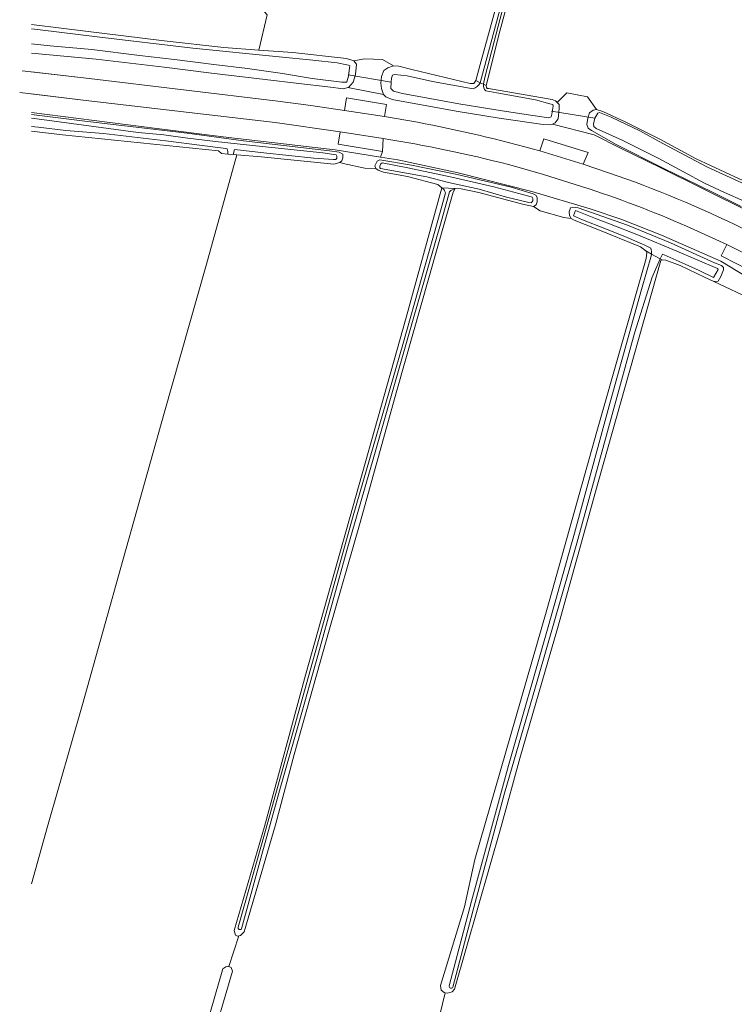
# Model space of a CAD drawing. Header units: metres. Extents: x 151448 to 154749, y 463108 to 465296.
# Tile 119 of 256: x 151448 to 151582, y 464967 to 465151. Entities that reach past the tile are written whole.
import ezdxf

# ---------------------------------------------------------------- set-up
doc = ezdxf.new("R2010")
doc.units = ezdxf.units.M
for name, color, linetype, lineweight in [('B-PV-GR-GRAS-GV', 253, 'Continuous', 9), ('B-PV-GR-GROENVOORZIENING-GV', 253, 'Continuous', 9), ('B-PV-KW-KUNSTWERK_DUIKER-G', 253, 'Continuous', 9), ('B-PV-OG-TERREIN_BEGROEID-GV', 253, 'Continuous', 9), ('B-PV-OG-TERREIN_OEVER-GV', 253, 'Continuous', 9), ('B-PV-OG-WATER_SLOOT-GV', 253, 'Continuous', 9), ('B-PV-VH-GESLOTENVERHARDING_ASFALT-GV', 253, 'Continuous', 9), ('B-PV-VH-OPENVERHARDING_BETONSTRAATSTEEN-GV', 253, 'Continuous', 9)]:
    doc.layers.add(name, color=color, linetype=linetype, lineweight=lineweight)

msp = doc.modelspace()

# ---------------------------------------------------------------- linework, layer by layer
at = {"layer": 'B-PV-GR-GRAS-GV', "flags": 128}
for points in [[(151449.983, 465150.359), (151456.029, 465149.609), (151474.853, 465147.289), (151486.068, 465146.026), (151492.632, 465145.554), (151494.178, 465152.188), (151493.677, 465152.712), (151493.775, 465153.989), (151501.608, 465181.653), (151511.257, 465214.876), (151533.549, 465294.866)], [(151543.426, 465169.901), (151537.822, 465149.141), (151535.247, 465138.94), (151535.323, 465138.555), (151535.429, 465138.367), (151535.712, 465138.347), (151547.669, 465136.304), (151548.242, 465136.054), (151548.583, 465135.73), (151550.405, 465137.567), (151554.262, 465136.82), (151555.978, 465134.416), (151557.172, 465134.017), (151561.445, 465132.046), (151567.844, 465128.885), (151574.678, 465125.158), (151582.708, 465121.422), (151582.99, 465121.288), (151583.233, 465121.262), (151583.591, 465121.326), (151583.76, 465121.654), (151584.087, 465122.286), (151585.3, 465125.711), (151600.484, 465180.07)], [(151494.178, 465152.188), (151492.632, 465145.554), (151499.007, 465145.095), (151509.035, 465144.009), (151510.413, 465143.556), (151512.449, 465143.948), (151515.786, 465143.815), (151517.878, 465142.587), (151518.852, 465142.573), (151521.292, 465141.926), (151532.269, 465139.293), (151532.948, 465139.311), (151533.296, 465139.833), (151534.348, 465143.545), (151540.077, 465164.485)], [(151480.526, 464954.921), (151485.883, 464973.321), (151486.411, 464973.665), (151486.911, 464973.784), (151487.012, 464973.736), (151488.882, 464979.469), (151488.591, 464979.396), (151488.211, 464979.588), (151487.977, 464980.516), (151493.65, 465000), (151501.362, 465028.335), (151520.259, 465095.455), (151526.947, 465119.765), (151526.166, 465120.389), (151520.472, 465121.864), (151516.021, 465122.675), (151514.987, 465123.039), (151514.543, 465123.386), (151512.517, 465123.449), (151508.456, 465124.27), (151507.838, 465124.495), (151506.707, 465124.165), (151493.069, 465125.545), (151488.494, 465125.903), (151482.776, 465105.424), (151474.843, 465077.46), (151467.135, 465050.096), (151459.552, 465022.882), (151452.97, 464999.98), (151449.983, 464989.227)], [(151526.117, 464962.848), (151527.599, 464968.828), (151527.405, 464968.858), (151526.809, 464969.286), (151526.718, 464970.19), (151531.167, 464984.952), (151533.123, 464993.774), (151546.662, 465040.625), (151556.036, 465074.048), (151565.261, 465106.494), (151565.384, 465107.545), (151565.184, 465107.895), (151564.183, 465108.648), (151555.878, 465112.023), (151551.757, 465113.649), (151551.19, 465113.972), (151549.833, 465114.201), (151545.363, 465115.43), (151544.121, 465116.253), (151542.102, 465116.643), (151533.856, 465118.84), (151530.594, 465119.563), (151529.473, 465119.594), (151529.049, 465118.942), (151518.531, 465081.765), (151511.52, 465056.579), (151505.825, 465036.801), (151499.236, 465013.518), (151495.724, 465000.319), (151489.86, 464980.259), (151489.176, 464979.542), (151488.882, 464979.469), (151487.012, 464973.736), (151487.432, 464973.533), (151487.7, 464972.886), (151478.792, 464942.64)], [(151585.524, 465098.638), (151577.816, 465102.21), (151576.349, 465102.906), (151571.683, 465105.19), (151568.963, 465106.15), (151568.263, 465106.224), (151568.038, 465106.123), (151556.426, 465064.965), (151548.669, 465037.101), (151541.656, 465013.016), (151538.059, 465000), (151529.3, 464969.495), (151528.863, 464968.986), (151527.976, 464968.77), (151527.599, 464968.828), (151526.117, 464962.848)]]:
    msp.add_lwpolyline(points, dxfattribs=at)
at = {"layer": 'B-PV-GR-GROENVOORZIENING-GV', "flags": 128}
for points in [[(151584.407, 465115.34), (151568.008, 465123.504), (151560.477, 465127.164), (151555.517, 465129.684), (151547.711, 465131.669), (151547.39, 465131.522), (151545.973, 465131.622), (151537.696, 465132.799), (151529.621, 465134.118), (151517.656, 465136.272), (151516.448, 465136.787), (151515.982, 465137.228), (151509.281, 465138.52), (151508.483, 465138.318), (151505.586, 465138.704), (151500.095, 465139.305), (151493.777, 465140.037), (151483.734, 465141.251), (151474.826, 465142.343), (151462.084, 465143.882), (151449.983, 465145.009)], [(151449.983, 465141.496), (151460.81, 465140.259), (151496.193, 465135.994), (151502.364, 465135.161), (151508.667, 465134.247), (151509.069, 465136.602), (151516.566, 465135.383), (151516.174, 465133.087), (151522.358, 465132.042)], [(151449.983, 465133.837), (151473.507, 465130.856), (151485.895, 465129.307), (151506.918, 465126.855), (151515.467, 465125.473), (151515.817, 465126.572), (151507.474, 465127.944), (151507.886, 465130.226), (151495.68, 465131.979), (151459.672, 465136.16), (151449.983, 465137.356)], [(151515.92, 465128.985), (151515.817, 465126.572), (151515.467, 465125.473), (151518.671, 465124.955), (151530.003, 465122.562), (151543.798, 465119.043), (151554.74, 465115.779), (151560.722, 465113.808), (151568.183, 465110.852), (151579.303, 465105.995), (151588.833, 465100.152), (151592.916, 465098.04), (151604.458, 465091.706), (151609.878, 465088.257), (151610.224, 465088.012), (151610.696, 465089.065), (151612.112, 465090.992), (151602.708, 465096.96)], [(151545.33, 465126.674), (151546.048, 465128.954), (151554.383, 465126.388), (151553.485, 465124.155), (151558.231, 465122.573)], [(151553.339, 465119.924), (151545.856, 465122.289), (151539.473, 465124.096)], [(151589.34, 465104.585), (151588.139, 465102.482), (151579.369, 465106.976), (151580.403, 465109.112), (151572.827, 465112.535)]]:
    msp.add_lwpolyline(points, dxfattribs=at)
at = {"layer": 'B-PV-GR-GROENVOORZIENING-GV'}
for points in [[(151522.358, 465132.042, -0.0204614), (151545.33, 465126.674)], [(151539.473, 465124.096, 0.0235622), (151515.92, 465128.985)], [(151558.231, 465122.573, -0.0311019), (151583.562, 465112.047)], [(151572.827, 465112.535, 0.0273486), (151553.339, 465119.924)]]:
    msp.add_lwpolyline(points, format="xyb", dxfattribs=at)
at = {"layer": 'B-PV-KW-KUNSTWERK_DUIKER-G', "flags": 128}
for points in [[(151517.418, 465139.576), (151509.366, 465140.923)], [(151555.622, 465132.8), (151547.501, 465134.129)]]:
    msp.add_lwpolyline(points, dxfattribs=at)
at = {"layer": 'B-PV-OG-TERREIN_BEGROEID-GV', "flags": 128}
msp.add_lwpolyline([(151515.602, 465138.39), (151515.469, 465139.369), (151515.639, 465140.636), (151516.052, 465141.723), (151516.794, 465142.234), (151517.878, 465142.587), (151515.786, 465143.815), (151512.449, 465143.948), (151510.413, 465143.556), (151510.955, 465142.909), (151510.74, 465140.983), (151510.286, 465139.569), (151509.446, 465138.562), (151509.281, 465138.52), (151515.982, 465137.228)], close=True, dxfattribs=at)
for points in [[(151583.109, 465116.253), (151578.488, 465118.527), (151574.778, 465120.378), (151568.572, 465123.334), (151559.623, 465127.874), (151555.011, 465130.462), (151554.364, 465130.951), (151554.12, 465131.597), (151554.351, 465132.774), (151554.642, 465133.824), (151555.356, 465134.276), (151555.978, 465134.416), (151554.262, 465136.82), (151550.405, 465137.567), (151548.583, 465135.73), (151548.976, 465135.355), (151548.97, 465134.676), (151548.754, 465132.645), (151548.227, 465131.906), (151547.711, 465131.669), (151555.517, 465129.684), (151560.477, 465127.164), (151568.008, 465123.504), (151584.407, 465115.34)], [(151588.833, 465100.152), (151579.303, 465105.995), (151568.183, 465110.852), (151560.722, 465113.808), (151554.74, 465115.779), (151543.798, 465119.043), (151530.003, 465122.562), (151518.671, 465124.955), (151515.467, 465125.473), (151506.918, 465126.855), (151485.895, 465129.307), (151473.507, 465130.856), (151449.983, 465133.837)], [(151449.983, 465133.484), (151459.949, 465132.251), (151479.136, 465130.015), (151489.728, 465128.565), (151505.863, 465126.698), (151507.701, 465126.439), (151508.355, 465126.022), (151508.394, 465125.355), (151508.207, 465124.77), (151507.838, 465124.495), (151508.456, 465124.27), (151512.517, 465123.449), (151514.543, 465123.386), (151514.379, 465123.883), (151514.816, 465124.718), (151515.316, 465125), (151521.239, 465123.971), (151529.842, 465122.259), (151539.924, 465119.836), (151544.087, 465118.599), (151544.573, 465118.369), (151544.856, 465117.908), (151544.854, 465117.1), (151544.661, 465116.534), (151544.121, 465116.253), (151545.363, 465115.43), (151549.833, 465114.201), (151551.19, 465113.972), (151550.897, 465114.529), (151550.851, 465115.267), (151551.071, 465115.971), (151551.41, 465116.136), (151552.544, 465115.984), (151561.804, 465112.732), (151569.816, 465109.419), (151578.085, 465105.698), (151579.424, 465105.166), (151579.774, 465104.768), (151579.803, 465104.352), (151579.274, 465103.121), (151578.807, 465102.209), (151578.23, 465102.158), (151577.816, 465102.21), (151585.524, 465098.638)]]:
    msp.add_lwpolyline(points, dxfattribs=at)
at = {"layer": 'B-PV-OG-TERREIN_OEVER-GV', "flags": 128}
for points in [[(151576.603, 465294.866), (151574.831, 465288.419), (151570.813, 465275.043), (151566.233, 465259.497), (151561.564, 465242.201), (151554.323, 465215.755), (151549.968, 465199.972), (151544.342, 465179.945), (151540.077, 465164.485), (151534.348, 465143.545), (151533.296, 465139.833), (151534.131, 465139.451), (151541.373, 465166.404), (151547.881, 465190.677), (151553.81, 465212.04), (151560.98, 465238.452), (151564.978, 465253.025), (151574.42, 465285.506), (151577.054, 465294.866)], [(151578.05, 465294.866), (151574.696, 465283.599), (151572.797, 465277.321), (151569.053, 465264.778), (151565.18, 465251.852), (151563.115, 465243.813), (151561.669, 465238.497), (151555.216, 465215.304), (151547.35, 465186.733), (151541.736, 465166.195), (151537.495, 465150.064), (151535.022, 465140.405), (151534.76, 465139.23), (151534.753, 465139.166), (151535.247, 465138.94), (151537.822, 465149.141), (151543.426, 465169.901), (151547.687, 465185.974), (151549.81, 465193.623), (151558.711, 465225.043), (151576.663, 465288.958), (151578.441, 465294.866)], [(151449.983, 465145.009), (151462.084, 465143.882), (151474.826, 465142.343), (151483.734, 465141.251), (151493.777, 465140.037), (151500.095, 465139.305), (151505.586, 465138.704), (151508.483, 465138.318), (151509.281, 465138.52), (151509.446, 465138.562), (151510.286, 465139.569), (151510.74, 465140.983), (151510.955, 465142.909), (151510.413, 465143.556), (151509.035, 465144.009), (151499.007, 465145.095), (151492.632, 465145.554), (151486.068, 465146.026), (151474.853, 465147.289), (151456.029, 465149.609), (151449.983, 465150.359)], [(151449.983, 465149.538), (151451.561, 465149.359), (151462.313, 465148.067), (151480.223, 465145.936), (151496.44, 465144.269), (151502.766, 465143.646), (151507.326, 465143.167), (151509.12, 465142.828), (151509.439, 465142.723), (151509.661, 465142.588), (151509.651, 465142.234), (151509.448, 465140.694), (151509.129, 465139.608), (151509.03, 465139.546), (151508.193, 465139.537), (151502.609, 465140.237), (151497.032, 465141.194), (151490.456, 465142.114), (151484.165, 465142.866), (151476.816, 465143.807), (151470.203, 465144.535), (151461.313, 465145.647), (151453.443, 465146.345), (151449.983, 465146.71)], [(151534.11, 465139.374), (151534.131, 465139.451), (151533.296, 465139.833), (151532.948, 465139.311), (151532.269, 465139.293), (151521.292, 465141.926), (151518.852, 465142.573), (151517.878, 465142.587), (151516.794, 465142.234), (151516.052, 465141.723), (151515.639, 465140.636), (151515.469, 465139.369), (151515.602, 465138.39), (151515.982, 465137.228), (151516.448, 465136.787), (151517.656, 465136.272), (151529.621, 465134.118), (151537.696, 465132.799), (151545.973, 465131.622), (151547.39, 465131.522), (151547.711, 465131.669), (151548.227, 465131.906), (151548.754, 465132.645), (151548.97, 465134.676), (151548.976, 465135.355), (151548.583, 465135.73), (151548.242, 465136.054), (151547.669, 465136.304), (151535.712, 465138.347), (151535.429, 465138.367), (151535.323, 465138.555), (151535.247, 465138.94), (151534.753, 465139.166)], [(151535.171, 465137.911), (151537.276, 465137.543), (151544.486, 465136.229), (151547.198, 465135.492), (151547.774, 465135.352), (151547.849, 465135.06), (151547.601, 465133.577), (151547.462, 465133.042), (151547.044, 465132.888), (151544.02, 465133.293), (151538.262, 465134.204), (151530.141, 465135.502), (151519.554, 465137.448), (151517.868, 465137.866), (151517.344, 465138.377), (151517.418, 465139.576), (151517.519, 465140.323), (151517.703, 465140.83), (151518.049, 465141.011), (151520.431, 465140.736), (151525.204, 465139.653), (151532.813, 465138.323)], [(151449.983, 465132.813), (151451.897, 465132.578), (151469.967, 465130.133), (151474.812, 465129.656), (151478.816, 465129.087), (151484.461, 465128.436), (151490.87, 465127.725), (151504.643, 465126.278), (151506.701, 465125.992), (151507.12, 465125.904), (151507.228, 465125.671), (151507.218, 465125.289), (151507.059, 465125.064), (151506.599, 465125.038), (151502.933, 465125.291), (151493.547, 465126.275), (151488.073, 465126.894), (151487.815, 465125.966), (151488.494, 465125.903), (151493.069, 465125.545), (151506.707, 465124.165), (151507.838, 465124.495), (151508.207, 465124.77), (151508.394, 465125.355), (151508.355, 465126.022), (151507.701, 465126.439), (151505.863, 465126.698), (151489.728, 465128.565), (151479.136, 465130.015), (151459.949, 465132.251), (151449.983, 465133.484)], [(151582.708, 465121.422), (151574.678, 465125.158), (151567.844, 465128.885), (151561.445, 465132.046), (151557.172, 465134.017), (151555.978, 465134.416), (151555.356, 465134.276), (151554.642, 465133.824), (151554.351, 465132.774), (151554.12, 465131.597), (151554.364, 465130.951), (151555.011, 465130.462), (151559.623, 465127.874), (151568.572, 465123.334), (151574.778, 465120.378), (151578.488, 465118.527), (151583.109, 465116.253)], [(151585.289, 465119.735), (151585.848, 465119.501), (151585.967, 465119.279), (151585.951, 465118.715), (151585.413, 465117.351), (151585.059, 465117.016), (151584.645, 465116.776), (151583.685, 465117.21), (151579.97, 465118.878), (151576.194, 465120.642), (151572.272, 465122.755), (151567.547, 465125.329), (151560.774, 465128.648), (151555.915, 465130.88), (151555.485, 465131.206), (151555.372, 465131.647), (151555.622, 465132.8), (151556.181, 465133.756), (151556.498, 465133.873), (151558.731, 465132.997), (151564.114, 465130.437), (151568.405, 465128.063), (151576.808, 465123.603), (151583.223, 465120.651)], [(151486.668, 465127.053), (151486.414, 465127.082), (151481.954, 465127.701), (151475.166, 465128.537), (151463.495, 465129.927), (151456.393, 465130.465), (151451.245, 465131.103), (151449.983, 465131.214)], [(151449.983, 465130.347), (151455.788, 465129.644), (151485.016, 465126.659), (151485.592, 465126.174), (151486.802, 465126.061)], [(151526.947, 465119.765), (151520.259, 465095.455), (151501.362, 465028.335), (151493.65, 465000), (151487.977, 464980.516), (151488.211, 464979.588), (151488.591, 464979.396), (151488.882, 464979.469)], [(151488.739, 464981.143), (151493.119, 464996.579), (151501.923, 465028.126), (151510.289, 465058.248), (151519.645, 465090.349), (151526.769, 465115.604), (151527.606, 465118.792)], [(151488.882, 464979.469), (151489.176, 464979.542), (151489.86, 464980.259), (151495.724, 465000.319), (151499.236, 465013.518), (151505.825, 465036.801), (151511.52, 465056.579), (151518.531, 465081.765), (151529.049, 465118.942), (151529.473, 465119.594)], [(151528.41, 465119.009), (151526.953, 465113.793), (151521.286, 465094.258), (151514.193, 465069.269), (151509.212, 465051.989), (151503.796, 465032.506), (151500.101, 465019.373), (151496.673, 465007.338), (151493.172, 464994.709), (151489.387, 464980.799)], [(151566.13, 465108.404), (151565.014, 465108.957), (151561.707, 465110.428), (151557.542, 465112.094), (151553.308, 465113.728), (151551.637, 465114.464), (151552.009, 465115.455), (151555.8, 465114.005), (151558.395, 465113.003), (151563.858, 465110.852), (151571.059, 465107.87), (151578.663, 465104.582), (151578.797, 465104.44), (151577.927, 465102.911), (151575.203, 465104.262), (151572.578, 465105.438), (151568.623, 465107.168), (151568.332, 465107.312), (151567.925, 465106.408), (151568.263, 465106.224), (151568.963, 465106.15), (151571.683, 465105.19), (151576.349, 465102.906), (151577.816, 465102.21), (151578.23, 465102.158), (151578.807, 465102.209), (151579.274, 465103.121), (151579.803, 465104.352), (151579.774, 465104.768), (151579.424, 465105.166), (151578.085, 465105.698), (151569.816, 465109.419), (151561.804, 465112.732), (151552.544, 465115.984), (151551.41, 465116.136), (151551.071, 465115.971), (151550.851, 465115.267), (151550.897, 465114.529), (151551.19, 465113.972), (151551.757, 465113.649), (151555.878, 465112.023), (151564.183, 465108.648), (151565.184, 465107.895), (151566.3, 465107.289)], [(151565.184, 465107.895), (151565.384, 465107.545), (151565.261, 465106.494), (151556.036, 465074.048), (151546.662, 465040.625), (151533.123, 464993.774), (151531.167, 464984.952), (151526.718, 464970.19), (151526.809, 464969.286), (151527.405, 464968.858), (151527.599, 464968.828), (151527.976, 464968.77), (151528.863, 464968.986), (151529.3, 464969.495), (151538.059, 465000), (151541.656, 465013.016), (151548.669, 465037.101), (151556.426, 465064.965), (151568.038, 465106.123), (151568.263, 465106.224), (151567.925, 465106.408), (151566.39, 465102.992), (151563.085, 465092.475), (151558.906, 465077.265), (151552.288, 465053.117), (151544.977, 465027.677), (151538.699, 465006.227), (151532.763, 464984.126), (151529.012, 464969.86)], [(151528.345, 464970.139), (151532.537, 464986.01), (151539.452, 465011.411), (151546.876, 465037.397), (151551.814, 465054.974), (151558.552, 465079.563), (151564.421, 465100.666), (151566.298, 465107.177), (151566.3, 465107.289), (151565.184, 465107.895)]]:
    msp.add_lwpolyline(points, dxfattribs=at)
at = {"layer": 'B-PV-OG-TERREIN_OEVER-GV'}
for points in [[(151532.813, 465138.323, 0.1963474), (151534.11, 465139.374)], [(151534.753, 465139.166, 0.2043988), (151535.171, 465137.911)], [(151486.802, 465126.061, 0.0830529), (151486.668, 465127.053)], [(151527.606, 465118.792, 0.1880843), (151526.947, 465119.765)], [(151529.473, 465119.594, 0.1330568), (151528.41, 465119.009)], [(151566.3, 465107.289, 0.0783347), (151566.13, 465108.404)], [(151489.387, 464980.799, -0.8730303), (151488.739, 464981.143)], [(151529.012, 464969.86, -0.948079), (151528.345, 464970.139)]]:
    msp.add_lwpolyline(points, format="xyb", dxfattribs=at)
at = {"layer": 'B-PV-OG-TERREIN_OEVER-GV', "flags": 128}
for points in [[(151529.473, 465119.594), (151530.594, 465119.563), (151533.856, 465118.84), (151542.102, 465116.643), (151544.121, 465116.253), (151544.661, 465116.534), (151544.854, 465117.1), (151544.856, 465117.908), (151544.573, 465118.369), (151544.087, 465118.599), (151539.924, 465119.836), (151529.842, 465122.259), (151521.239, 465123.971), (151515.316, 465125), (151514.816, 465124.718), (151514.379, 465123.883), (151514.543, 465123.386), (151514.987, 465123.039), (151516.021, 465122.675), (151520.472, 465121.864), (151526.166, 465120.389), (151526.947, 465119.765)], [(151543.015, 465117.077), (151539.066, 465118.013), (151533.972, 465119.477), (151528.211, 465120.752), (151524.14, 465121.774), (151515.447, 465123.336), (151515.327, 465123.505), (151515.335, 465123.795), (151515.47, 465124.205), (151515.724, 465124.405), (151520.543, 465123.487), (151528.817, 465121.729), (151536.676, 465119.941), (151543.293, 465118.187), (151543.868, 465118.006), (151543.988, 465117.743), (151544.014, 465117.298), (151543.703, 465116.949)]]:
    msp.add_lwpolyline(points, close=True, dxfattribs=at)
at = {"layer": 'B-PV-OG-WATER_SLOOT-GV', "flags": 128}
for points in [[(151577.054, 465294.866), (151574.42, 465285.506), (151564.978, 465253.025), (151560.98, 465238.452), (151553.81, 465212.04), (151547.881, 465190.677), (151541.373, 465166.404), (151534.131, 465139.451), (151534.753, 465139.166), (151534.76, 465139.23), (151535.022, 465140.405), (151537.495, 465150.064), (151541.736, 465166.195), (151547.35, 465186.733), (151555.216, 465215.304), (151561.669, 465238.497), (151563.115, 465243.813), (151565.18, 465251.852), (151569.053, 465264.778), (151572.797, 465277.321), (151574.696, 465283.599), (151578.05, 465294.866)], [(151449.983, 465146.71), (151453.443, 465146.345), (151461.313, 465145.647), (151470.203, 465144.535), (151476.816, 465143.807), (151484.165, 465142.866), (151490.456, 465142.114), (151497.032, 465141.194), (151502.609, 465140.237), (151508.193, 465139.537), (151509.03, 465139.546), (151509.129, 465139.608), (151509.448, 465140.694), (151509.651, 465142.234), (151509.661, 465142.588), (151509.439, 465142.723), (151509.12, 465142.828), (151507.326, 465143.167), (151502.766, 465143.646), (151496.44, 465144.269), (151480.223, 465145.936), (151462.313, 465148.067), (151451.561, 465149.359), (151449.983, 465149.538)], [(151532.813, 465138.323), (151525.204, 465139.653), (151520.431, 465140.736), (151518.049, 465141.011), (151517.703, 465140.83), (151517.519, 465140.323), (151517.418, 465139.576), (151517.344, 465138.377), (151517.868, 465137.866), (151519.554, 465137.448), (151530.141, 465135.502), (151538.262, 465134.204), (151544.02, 465133.293), (151547.044, 465132.888), (151547.462, 465133.042), (151547.601, 465133.577), (151547.849, 465135.06), (151547.774, 465135.352), (151547.198, 465135.492), (151544.486, 465136.229), (151537.276, 465137.543), (151535.171, 465137.911)], [(151534.753, 465139.166), (151534.131, 465139.451), (151534.11, 465139.374)], [(151583.223, 465120.651), (151576.808, 465123.603), (151568.405, 465128.063), (151564.114, 465130.437), (151558.731, 465132.997), (151556.498, 465133.873), (151556.181, 465133.756), (151555.622, 465132.8), (151555.372, 465131.647), (151555.485, 465131.206), (151555.915, 465130.88), (151560.774, 465128.648), (151567.547, 465125.329), (151572.272, 465122.755), (151576.194, 465120.642), (151579.97, 465118.878), (151583.685, 465117.21), (151584.645, 465116.776), (151585.059, 465117.016), (151585.413, 465117.351), (151585.951, 465118.715), (151585.967, 465119.279), (151585.848, 465119.501), (151585.289, 465119.735)], [(151486.802, 465126.061), (151487.815, 465125.966), (151488.073, 465126.894), (151493.547, 465126.275), (151502.933, 465125.291), (151506.599, 465125.038), (151507.059, 465125.064), (151507.218, 465125.289), (151507.228, 465125.671), (151507.12, 465125.904), (151506.701, 465125.992), (151504.643, 465126.278), (151490.87, 465127.725), (151484.461, 465128.436), (151478.816, 465129.087), (151474.812, 465129.656), (151469.967, 465130.133), (151451.897, 465132.578), (151449.983, 465132.813)], [(151449.983, 465131.214), (151451.245, 465131.103), (151456.393, 465130.465), (151463.495, 465129.927), (151475.166, 465128.537), (151481.954, 465127.701), (151486.414, 465127.082), (151486.668, 465127.053)], [(151527.606, 465118.792), (151526.769, 465115.604), (151519.645, 465090.349), (151510.289, 465058.248), (151501.923, 465028.126), (151493.119, 464996.579), (151488.739, 464981.143)], [(151489.387, 464980.799), (151493.172, 464994.709), (151496.673, 465007.338), (151500.101, 465019.373), (151503.796, 465032.506), (151509.212, 465051.989), (151514.193, 465069.269), (151521.286, 465094.258), (151526.953, 465113.793), (151528.41, 465119.009)], [(151529.473, 465119.594), (151526.947, 465119.765)], [(151566.3, 465107.289), (151567.925, 465106.408), (151568.332, 465107.312), (151568.623, 465107.168), (151572.578, 465105.438), (151575.203, 465104.262), (151577.927, 465102.911), (151578.797, 465104.44), (151578.663, 465104.582), (151571.059, 465107.87), (151563.858, 465110.852), (151558.395, 465113.003), (151555.8, 465114.005), (151552.009, 465115.455), (151551.637, 465114.464), (151553.308, 465113.728), (151557.542, 465112.094), (151561.707, 465110.428), (151565.014, 465108.957), (151566.13, 465108.404)], [(151566.3, 465107.289), (151566.298, 465107.177), (151564.421, 465100.666), (151558.552, 465079.563), (151551.814, 465054.974), (151546.876, 465037.397), (151539.452, 465011.411), (151532.537, 464986.01), (151528.345, 464970.139)], [(151529.012, 464969.86), (151532.763, 464984.126), (151538.699, 465006.227), (151544.977, 465027.677), (151552.288, 465053.117), (151558.906, 465077.265), (151563.085, 465092.475), (151566.39, 465102.992), (151567.925, 465106.408), (151566.3, 465107.289)]]:
    msp.add_lwpolyline(points, dxfattribs=at)
at = {"layer": 'B-PV-OG-WATER_SLOOT-GV'}
for points in [[(151534.11, 465139.374, -0.1963474), (151532.813, 465138.323)], [(151535.171, 465137.911, -0.2043988), (151534.753, 465139.166)], [(151486.668, 465127.053, -0.0830529), (151486.802, 465126.061)], [(151526.947, 465119.765, -0.1880843), (151527.606, 465118.792)], [(151528.41, 465119.009, -0.1330568), (151529.473, 465119.594)], [(151566.13, 465108.404, -0.0783347), (151566.3, 465107.289)], [(151488.739, 464981.143, 0.8730303), (151489.387, 464980.799)], [(151528.345, 464970.139, 0.948079), (151529.012, 464969.86)]]:
    msp.add_lwpolyline(points, format="xyb", dxfattribs=at)
at = {"layer": 'B-PV-OG-WATER_SLOOT-GV', "flags": 128}
msp.add_lwpolyline([(151543.703, 465116.949), (151544.014, 465117.298), (151543.988, 465117.743), (151543.868, 465118.006), (151543.293, 465118.187), (151536.676, 465119.941), (151528.817, 465121.729), (151520.543, 465123.487), (151515.724, 465124.405), (151515.47, 465124.205), (151515.335, 465123.795), (151515.327, 465123.505), (151515.447, 465123.336), (151524.14, 465121.774), (151528.211, 465120.752), (151533.972, 465119.477), (151539.066, 465118.013), (151543.015, 465117.077)], close=True, dxfattribs=at)
at = {"layer": 'B-PV-VH-GESLOTENVERHARDING_ASFALT-GV', "flags": 128}
for points in [[(151460.81, 465140.259), (151448.213, 465141.698)], [(151496.193, 465135.994), (151460.81, 465140.259)], [(151447.747, 465137.632), (151459.672, 465136.16)], [(151459.672, 465136.16), (151495.68, 465131.979)], [(151502.364, 465135.161), (151496.193, 465135.994)], [(151508.667, 465134.247), (151502.364, 465135.161)], [(151516.174, 465133.087), (151508.667, 465134.247)], [(151495.68, 465131.979), (151507.886, 465130.226)], [(151522.358, 465132.042), (151516.174, 465133.087)], [(151507.886, 465130.226), (151515.922, 465129.014)], [(151515.922, 465129.014), (151515.92, 465128.985)], [(151553.485, 465124.155), (151545.33, 465126.674)], [(151539.473, 465124.096), (151545.856, 465122.289)], [(151558.231, 465122.573), (151553.485, 465124.155)], [(151545.856, 465122.289), (151553.339, 465119.924)], [(151572.827, 465112.535), (151580.403, 465109.112)], [(151580.403, 465109.112), (151589.34, 465104.585)]]:
    msp.add_lwpolyline(points, dxfattribs=at)
at = {"layer": 'B-PV-VH-GESLOTENVERHARDING_ASFALT-GV'}
for points in [[(151545.33, 465126.674, 0.0204614), (151522.358, 465132.042)], [(151515.92, 465128.985, -0.0235622), (151539.473, 465124.096)], [(151583.562, 465112.047, 0.0311019), (151558.231, 465122.573)], [(151553.339, 465119.924, -0.0273486), (151572.827, 465112.535)]]:
    msp.add_lwpolyline(points, format="xyb", dxfattribs=at)
at = {"layer": 'B-PV-VH-OPENVERHARDING_BETONSTRAATSTEEN-GV', "flags": 128}
for points in [[(151516.174, 465133.087), (151516.566, 465135.383), (151509.069, 465136.602), (151508.667, 465134.247)], [(151515.922, 465129.014), (151507.886, 465130.226), (151507.474, 465127.944), (151515.817, 465126.572), (151515.92, 465128.985)], [(151553.485, 465124.155), (151554.383, 465126.388), (151546.048, 465128.954), (151545.33, 465126.674)], [(151580.403, 465109.112), (151579.369, 465106.976), (151588.139, 465102.482), (151589.34, 465104.585)]]:
    msp.add_lwpolyline(points, close=True, dxfattribs=at)

doc.saveas('drawing.dxf')
